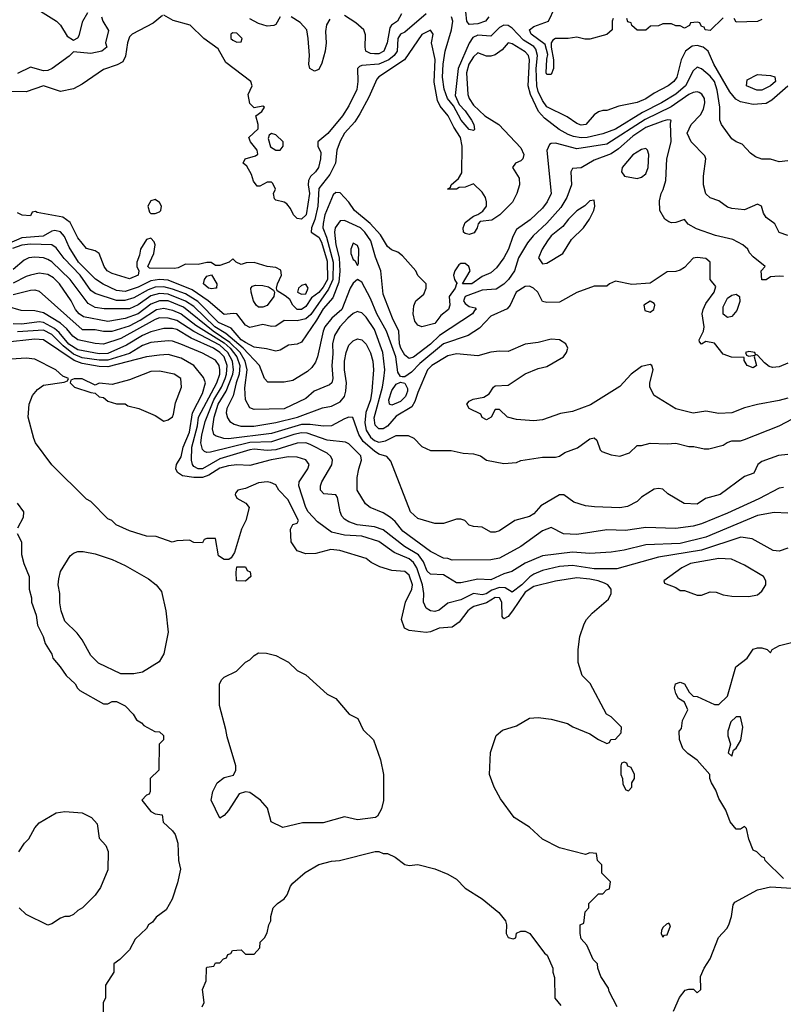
# Model space of a CAD drawing. Header units: inches. Extents: x 1793389 to 1900389, y 320802 to 470796.
# Tile 38 of 256: x 1831800 to 1835350, y 362521 to 367097. Entities that reach past the tile are written whole.
import ezdxf

# ---------------------------------------------------------------- set-up
doc = ezdxf.new("R2010")
doc.units = ezdxf.units.IN
doc.header["$MEASUREMENT"] = 0
doc.layers.add('B8336', color=7, linetype='Continuous')

msp = doc.modelspace()

# ---------------------------------------------------------------- linework, layer by layer
at = {"layer": 'B8336', "color": 2}
for points, elevation in [([(1831835.3, 367175.3), (1831970.9, 367090.9), (1831990, 367072), (1832020.7, 367020.7), (1832050, 367002), (1832070, 367012), (1832076.5, 367023.5), (1832093.2, 367090), (1832117.2, 367130)], 178), ([(1834558, 367102), (1834554, 367090), (1834554, 367050), (1834530, 367028), (1834450, 367006), (1834426.3, 367006.3), (1834390, 367015.3), (1834350, 367009.2), (1834290, 367009), (1834278.8, 367001.2), (1834271, 366990), (1834271, 366970), (1834281, 366910), (1834281, 366870), (1834270, 366842), (1834250, 366842), (1834247.3, 366850), (1834250, 366914), (1834255.3, 366935.3), (1834242, 366982), (1834178, 367030), (1834169.2, 367050), (1834190, 367066), (1834258, 367090), (1834287.3, 367152.7)], 178), ([(1832463.6, 367116.4), (1832419.8, 367080.2), (1832322, 367030), (1832310, 367018), (1832300.7, 366990), (1832292.2, 366927.8), (1832278.6, 366901.4), (1832253.4, 366886.6), (1832190, 366866), (1832090, 366797), (1832050, 366775.1), (1831990, 366764), (1831910, 366789), (1831830, 366761.2), (1831750, 366764)], 182), ([(1832180.7, 367110), (1832186.8, 367090), (1832213.4, 367046.6), (1832198, 366990), (1832204.7, 366970), (1832182, 366950), (1832130, 366939.3), (1832050, 366948), (1832030, 366928), (1831950.7, 366870), (1831930, 366861.6), (1831910, 366859.6), (1831850, 366876), (1831790, 366846.6)], 178), ([(1833690, 367124), (1833590, 367038.7), (1833570, 367029.5), (1833558, 367010), (1833554.9, 366950), (1833540.3, 366930), (1833515.3, 366910), (1833470, 366890.8), (1833390, 366883.7), (1833379.8, 366880.2), (1833370.8, 366870), (1833372.2, 366810), (1833367.1, 366772.9), (1833330, 366697.2), (1833300.5, 366650), (1833231.9, 366568.1), (1833186, 366530), (1833186, 366510), (1833199.9, 366479.9), (1833198.7, 366450), (1833188.2, 366410), (1833175.5, 366390), (1833151.9, 366368.1), (1833142, 366350), (1833140.4, 366330), (1833146.4, 366290), (1833131.7, 366190), (1833110, 366169.5), (1833090, 366172.7), (1833072.7, 366190), (1833058.9, 366218.9), (1833041.5, 366241.5), (1833030, 366249.3), (1832990, 366258), (1832984.7, 366264.7), (1832979, 366290), (1832988.7, 366310), (1832976.5, 366336.5), (1832970, 366342), (1832950, 366342), (1832916.8, 366323.2), (1832904.1, 366324.1), (1832887.2, 366347.2), (1832877, 366377), (1832856, 366416), (1832838, 366430), (1832848, 366450), (1832895.3, 366464.7), (1832907.3, 366472.7), (1832904, 366490), (1832872.7, 366530), (1832865.2, 366550), (1832908.7, 366590), (1832908.7, 366610), (1832898, 366650), (1832926, 366670), (1832938, 366690), (1832930, 366695.3), (1832890, 366688), (1832870, 366708), (1832862.7, 366750), (1832881.2, 366790), (1832874, 366810), (1832758, 366898), (1832722, 366962), (1832655.3, 367010), (1832592.1, 367072.1), (1832513.6, 367093.6), (1832470, 367118)], 182), ([(1833011.3, 367110), (1832990, 367074), (1832982, 367070), (1832950, 367067.6), (1832910, 367079.3), (1832870, 367101.2)], 178), ([(1833241.1, 367098.9), (1833226.6, 367073.4), (1833222, 367042), (1833224.9, 366990), (1833220.7, 366950), (1833204.7, 366895.3), (1833190, 366866), (1833170, 366858), (1833148.7, 366870), (1833144, 366890), (1833146.6, 366930), (1833141.2, 367010), (1833134, 367050), (1833103.2, 367083.2), (1833062, 367110)], 178), ([(1833575.5, 367124.5), (1833556.3, 367090), (1833528.1, 367071.9), (1833520.2, 367059.7), (1833508.2, 366990), (1833492, 366950), (1833470, 366938.7), (1833450, 366937.6), (1833430, 366939.6), (1833409.6, 366950), (1833405.6, 366970), (1833406.8, 367026.8), (1833399, 367050), (1833362.7, 367082.7), (1833310, 367116)], 178), ([(1835370, 366787.8), (1835296.4, 366723.6), (1835270, 366708), (1835210, 366703.5), (1835150, 366715.6), (1835128.5, 366728.4), (1835101.5, 366761.5), (1835026, 366890), (1834999.7, 366950), (1834977, 366970), (1834950, 366977.7), (1834926.2, 366973.8), (1834894.9, 366950), (1834874.9, 366910), (1834854.9, 366830), (1834840.7, 366810), (1834814.8, 366790), (1834750, 366756.2), (1834710, 366729.6), (1834670, 366712.3), (1834585.2, 366694.8), (1834530, 366675.3), (1834510, 366675.3), (1834490, 366669), (1834470, 366655.3), (1834431.3, 366610), (1834410, 366606.6), (1834390, 366614), (1834345.4, 366645.4), (1834250, 366692), (1834230, 366720.9), (1834210, 366763.7), (1834203.5, 366790), (1834200.6, 366870), (1834207.3, 366930), (1834199.7, 366959.7), (1834190, 366972.9), (1834142.2, 367002.2), (1834090, 367056.9), (1834070, 367069.7), (1834050, 367071.1), (1834030, 367060.5), (1833990, 367020.9), (1833930, 367025.7), (1833906.5, 367013.5), (1833890, 366987.3), (1833837.8, 366870), (1833824.9, 366744.9), (1833842.9, 366702.9), (1833870, 366674), (1833900.4, 366630), (1833910.6, 366609.4), (1833914, 366586), (1833910, 366582), (1833890, 366587.3), (1833851.6, 366630), (1833816.3, 366696.3), (1833788.3, 366730), (1833773.6, 366773.6), (1833765.3, 366830), (1833769.1, 366890.9), (1833778.2, 366950), (1833807.6, 367050), (1833813.1, 367090), (1833807.1, 367110)], 182), ([(1833981, 367110), (1833966, 367090), (1833930, 367078.4), (1833890, 367075.3), (1833879, 367090), (1833874, 367134)], 178), ([(1835070, 367106), (1835010, 367046), (1834986, 367050), (1834982, 367062), (1834970, 367066), (1834962, 367082), (1834950, 367086), (1834918, 367082), (1834914, 367070), (1834890, 367058), (1834870, 367068), (1834850, 367068.7), (1834830, 367078), (1834790, 367078), (1834770, 367068.7), (1834732.7, 367067.3), (1834710, 367048), (1834670, 367048), (1834646, 367070), (1834642, 367082), (1834627.3, 367087.3), (1834622, 367102)], 178), ([(1835250, 367098), (1835230, 367088), (1835130, 367086), (1835122, 367102)], 178), ([(1835370, 366441.2), (1835330, 366437.2), (1835290, 366448.7), (1835250, 366448.7), (1835220.2, 366460.2), (1835196.4, 366476.4), (1835159, 366519), (1835130, 366529), (1835110, 366544), (1835062, 366610), (1835054, 366630), (1835054, 366690), (1835042, 366770), (1835030, 366809.2), (1835010, 366835.1), (1834970, 366869.4), (1834950, 366876), (1834930, 366859.3), (1834894.6, 366790), (1834850, 366751), (1834783.8, 366710), (1834695, 366665), (1834570, 366587.6), (1834510, 366566.9), (1834438, 366550), (1834410, 366548.7), (1834374.6, 366554.6), (1834350, 366563.1), (1834307.3, 366587.3), (1834239.4, 366639.4), (1834211, 366670), (1834175.1, 366750), (1834164, 366790), (1834169.7, 366910), (1834165.6, 366930), (1834150, 366947.3), (1834110, 366973), (1834090, 366984.5), (1834070, 366989.3), (1834042.5, 366957.5), (1834010, 366933.6), (1833990, 366927.3), (1833970, 366927.3), (1833930, 366942.7), (1833910, 366923.7), (1833887.7, 366890), (1833876.5, 366850), (1833883.7, 366750), (1833888.7, 366730), (1833910, 366699.3), (1833962, 366650), (1834027.7, 366610), (1834130, 366501), (1834144, 366470), (1834138.8, 366450), (1834130, 366441.2), (1834104.7, 366430), (1834090.8, 366410), (1834121.1, 366361.1), (1834124, 366330), (1834110.7, 366289.3), (1834090.9, 366249.1), (1834032, 366190), (1833994.8, 366165.2), (1833941, 366159), (1833931.1, 366148.9), (1833926.8, 366130), (1833912.8, 366107.2), (1833890, 366098), (1833870, 366103.7), (1833863.7, 366110), (1833860.7, 366130), (1833870, 366154), (1833910, 366184.7), (1833930, 366191), (1833952.9, 366207.1), (1833969.3, 366230), (1833969.3, 366250), (1833965.2, 366270), (1833950, 366295.3), (1833910, 366334), (1833870, 366318), (1833843.6, 366316.4), (1833830, 366308.7), (1833788.7, 366310), (1833802, 366318), (1833806, 366330), (1833840.4, 366359.6), (1833854.6, 366385.4), (1833857, 366510), (1833849.5, 366550), (1833817.3, 366597.2), (1833791.1, 366650), (1833754.6, 366694.6), (1833742.2, 366722.2), (1833727.3, 366807.3), (1833731.9, 366911.9), (1833714, 366990), (1833722, 367030), (1833710, 367048), (1833670, 367028.7), (1833589.3, 366910.7), (1833470, 366831.8), (1833459.9, 366820.1), (1833422.5, 366737.5), (1833380.6, 366659.4), (1833358.2, 366621.8), (1833310, 366569.3), (1833290, 366532.7), (1833274.9, 366490), (1833268, 366430), (1833242.2, 366377.8), (1833190, 366312.3), (1833185.4, 366230), (1833171.7, 366168.3), (1833156.5, 366130), (1833155.5, 366110), (1833190, 366086.3), (1833203.4, 366063.3), (1833230, 365974.8), (1833231.4, 365890), (1833210, 365854), (1833190, 365829.7), (1833156, 365804), (1833130, 365763.6), (1833110, 365749.7), (1833089.4, 365750), (1833069.5, 365770), (1833056.2, 365796.2), (1833034.5, 365814.5), (1832996.4, 365836.4), (1832994, 365850), (1832998, 365870), (1833017.6, 365910), (1833013.4, 365933.4), (1832990, 365945.1), (1832950, 365949.3), (1832890, 365968.2), (1832852.2, 365967.8), (1832830, 365959), (1832806, 365970), (1832790, 365986), (1832774, 365970), (1832730, 365955.3), (1832710, 365955.3), (1832690, 365968.7), (1832670, 365969), (1832630, 365959), (1832570, 365961.2), (1832536.8, 365943.2), (1832519.8, 365940.2), (1832402.7, 365942.7), (1832395.3, 365950), (1832422.7, 366010), (1832429.2, 366050), (1832425.2, 366065.2), (1832410, 366082), (1832390, 366075.3), (1832360.7, 366030), (1832357.3, 366002.7), (1832344.7, 365970), (1832344.7, 365950), (1832354, 365930), (1832351, 365910), (1832310, 365893.2), (1832230, 365918), (1832206, 365930), (1832192.7, 365950), (1832169, 366010), (1832150, 366022.7), (1832110, 366033.2), (1832070, 366082.7), (1832034.1, 366154.2), (1831999.7, 366179.7), (1831881.2, 366201.2), (1831874, 366206), (1831858, 366202), (1831850, 366186), (1831812, 366188), (1831790, 366199)], 186), ([(1835370, 366094), (1835330, 366108), (1835310, 366148), (1835270, 366178), (1835258, 366198), (1835248, 366230), (1835230, 366239), (1835170, 366212.7), (1835110, 366219.3), (1835090, 366225.2), (1835050, 366255.3), (1835010, 366268.7), (1834990, 366288), (1834979, 366330), (1834979, 366370), (1834989, 366450), (1834984.7, 366464.7), (1834921.2, 366530), (1834902.7, 366570), (1834922, 366610), (1834964.9, 366655.1), (1834978.8, 366681.2), (1834984.7, 366710), (1834983.6, 366730), (1834971.2, 366751.2), (1834958.6, 366758.6), (1834950, 366761.6), (1834930, 366758.3), (1834910, 366749.7), (1834828.1, 366691.9), (1834707.2, 366632.8), (1834530, 366518.5), (1834390, 366496.3), (1834290, 366522.7), (1834270, 366522), (1834262.8, 366517.2), (1834250.9, 366489.1), (1834270.4, 366290), (1834252.7, 366250), (1834230, 366220.7), (1834172.4, 366167.6), (1834110, 366122.7), (1834092.7, 366090), (1834072, 366030), (1834050.4, 365990), (1834016.7, 365943.3), (1833990, 365920.9), (1833950, 365903.6), (1833901, 365870), (1833858, 365870), (1833893.3, 365930), (1833887.3, 365950), (1833870, 365964.2), (1833850, 365964.2), (1833842, 365958), (1833822.4, 365930), (1833816.3, 365910), (1833821, 365890), (1833834, 365870), (1833830.7, 365869.3), (1833824, 365850), (1833797, 365810), (1833798.7, 365770), (1833793.4, 365750), (1833757.5, 365722.5), (1833730, 365684.5), (1833670, 365669.4), (1833650, 365677.2), (1833636.6, 365696.6), (1833629.5, 365730), (1833632.3, 365767.7), (1833642, 365790), (1833679.3, 365820.7), (1833689, 365850), (1833688.7, 365870), (1833650, 365908), (1833642, 365930), (1833580.1, 366000.1), (1833557.2, 366017.2), (1833528.1, 366028.1), (1833510, 366042.7), (1833477.8, 366097.8), (1833429.8, 366149.8), (1833357, 366210), (1833330, 366249.2), (1833290, 366292.7), (1833270, 366293.2), (1833257.3, 366282.7), (1833218.9, 366190), (1833210.3, 366150), (1833209, 366130), (1833226.4, 366086.4), (1833257, 365970), (1833256.2, 365890), (1833235.3, 365844.7), (1833153.2, 365726.8), (1833130, 365707.2), (1833090, 365697.7), (1833030, 365699.5), (1832990, 365672), (1832970, 365671.6), (1832930, 365680.5), (1832870, 365666), (1832850, 365677), (1832810, 365729.5), (1832791.9, 365731.9), (1832750, 365726.9), (1832676.3, 365790), (1832601, 365841), (1832490, 365886), (1832450, 365889.8), (1832410, 365882.9), (1832350, 365853.6), (1832290, 365834.5), (1832250, 365838.9), (1832187.5, 365867.5), (1832151.9, 365891.9), (1832073.7, 365970), (1832030, 366039.5), (1832007.8, 366090), (1831990, 366111.5), (1831963.4, 366116.6), (1831950, 366114), (1831909.2, 366090.8), (1831810, 366083.5), (1831750, 366056.8)], 190), ([(1835350, 365904), (1835330, 365905.2), (1835290, 365902), (1835270, 365888.7), (1835250, 365888), (1835246, 365930), (1835266, 365950), (1835210, 365995.3), (1835192.9, 366012.9), (1835184, 366030), (1835162, 366050), (1835114.8, 366074.8), (1835033.8, 366093.8), (1834945.4, 366125.4), (1834907.2, 366147.2), (1834890, 366168.7), (1834850, 366155.1), (1834830, 366152.3), (1834817, 366157), (1834799, 366170), (1834775.3, 366210), (1834774.6, 366254.6), (1834781.2, 366290), (1834791.6, 366308.4), (1834802.9, 366350), (1834807.8, 366450), (1834827.6, 366530), (1834825.6, 366614.4), (1834828.9, 366628.9), (1834826, 366630), (1834811.6, 366631.6), (1834790, 366626), (1834710, 366595.3), (1834650, 366556), (1834583.7, 366496.3), (1834550, 366474), (1834470, 366443.7), (1834410, 366409), (1834370, 366406), (1834362, 366390), (1834364.9, 366330), (1834343.7, 366270), (1834315.1, 366224.9), (1834250, 366151.8), (1834186.7, 366093.3), (1834160.5, 366059.5), (1834118.7, 365990), (1834099.5, 365930), (1834072.2, 365890), (1834050, 365867.3), (1834015.3, 365844.7), (1833950, 365840.5), (1833870.8, 365810), (1833862.8, 365790), (1833870, 365778), (1833890, 365764.7), (1833918, 365758), (1833922, 365750), (1833914, 365746), (1833904.7, 365730), (1833750.9, 365629.1), (1833710, 365589.7), (1833630, 365528.3), (1833610, 365522.4), (1833590, 365538.4), (1833571, 365570), (1833565.6, 365590), (1833562, 365650), (1833533.3, 365710), (1833490, 365822), (1833479.3, 365930), (1833453.7, 365993.7), (1833432.6, 366070), (1833404, 366110), (1833383.6, 366130), (1833310, 366164.2), (1833290, 366162.9), (1833265.7, 366130), (1833263.1, 366110), (1833269.2, 366050), (1833285.2, 365990), (1833288.3, 365928.3), (1833282.8, 365877.2), (1833255.6, 365804.4), (1833210, 365753.3), (1833179.8, 365700.2), (1833110, 365599), (1833090, 365589), (1833050, 365585.2), (1833010, 365562), (1832990, 365557.2), (1832947.8, 365567.8), (1832890, 365575.1), (1832850, 365596.1), (1832829.8, 365610), (1832782.8, 365662.8), (1832723.5, 365690), (1832627.8, 365787.8), (1832570, 365822.3), (1832510, 365845.2), (1832470, 365855.4), (1832430, 365854.6), (1832397.8, 365842.2), (1832330, 365804.2), (1832288.3, 365791.7), (1832250, 365792.8), (1832150, 365824.4), (1832130, 365838.7), (1832081.7, 365910), (1832007.2, 365987.2), (1831970, 366036.2), (1831950, 366051.2), (1831850, 366054.4), (1831810, 366049.8), (1831766, 366033.9)], 194), ([(1835370, 365501.2), (1835330, 365484), (1835300.2, 365480.2), (1835284.7, 365484.7), (1835262, 365502), (1835230, 365538), (1835220.4, 365540.4), (1835218, 365550), (1835190, 365555.3), (1835174, 365550), (1835178, 365538), (1835190, 365534), (1835218, 365538), (1835214, 365530), (1835224.7, 365490), (1835210, 365479), (1835182, 365490), (1835167.3, 365512.7), (1835167.3, 365527.3), (1835109.1, 365529.1), (1835070, 365542), (1835030, 365594), (1834990, 365602), (1834970, 365588.7), (1834960.4, 365600.4), (1834958, 365610), (1834978, 365650), (1834982, 365670), (1834973.2, 365730), (1834977.2, 365750), (1834990, 365778), (1835028.7, 365830), (1835036.4, 365856.4), (1835009.4, 365889.4), (1835009.3, 365970), (1834990, 365986.6), (1834950, 365992.3), (1834930, 365989.2), (1834890, 365945.2), (1834870, 365932.7), (1834850, 365926.6), (1834810, 365926), (1834730, 365872.8), (1834646, 365866), (1834570, 365881.2), (1834542, 365870), (1834530, 365858), (1834470, 365858), (1834390, 365828.7), (1834310, 365784), (1834250, 365782), (1834230, 365788), (1834208, 365830), (1834188, 365850), (1834170, 365859), (1834150, 365857.2), (1834107.7, 365830), (1834080.7, 365770), (1834066.4, 365753.6), (1833990, 365719.5), (1833936.7, 365663.3), (1833884, 365630), (1833770, 365591.1), (1833660, 365500), (1833621.6, 365458.4), (1833590, 365437.2), (1833578, 365438), (1833570, 365439), (1833558.4, 365458.4), (1833548.4, 365530), (1833504.4, 365650), (1833459.7, 365730), (1833430, 365801.2), (1833390, 365878), (1833370, 365889), (1833350, 365873.2), (1833336.3, 365850), (1833297, 365750), (1833250.2, 365709.8), (1833218.7, 365670), (1833210.2, 365649.8), (1833184.9, 365530), (1833174.9, 365505.1), (1833158.7, 365481.3), (1833137.6, 365462.4), (1833070, 365420.9), (1833030, 365412.3), (1832953.2, 365413.2), (1832937.2, 365430), (1832914.5, 365490), (1832838.9, 365570), (1832758.3, 365638.3), (1832706.5, 365670), (1832610, 365764.8), (1832570, 365789), (1832490, 365821), (1832450, 365824.6), (1832410, 365813.5), (1832350, 365772), (1832310, 365754), (1832192.8, 365752.8), (1832150, 365759.6), (1832117.5, 365777.5), (1832035.1, 365890), (1831950, 365971.5), (1831930, 365983), (1831910, 365989.7), (1831870, 365993.3), (1831842, 365990), (1831821.1, 365978.9), (1831770, 365936)], 198), ([(1835370, 365338), (1835330, 365326.6), (1835230, 365309.2), (1835170, 365292.7), (1835110, 365269.5), (1835050, 365266.6), (1834990, 365277.2), (1834930, 365269.2), (1834850, 365289), (1834748.7, 365350), (1834729.1, 365389.1), (1834729, 365410), (1834744, 365470), (1834738, 365490), (1834730, 365494), (1834690, 365486), (1834642.8, 365450), (1834590, 365392.7), (1834453, 365307), (1834370, 365276), (1834313.7, 365266.3), (1834230, 365237.2), (1834190, 365233.2), (1834110, 365239), (1834068, 365250), (1834030, 365286), (1834010, 365286), (1833992, 365250), (1833970, 365238), (1833950, 365248.7), (1833943.1, 365263.1), (1833888.7, 365290), (1833879, 365310), (1833890, 365324.7), (1833907.2, 365332.8), (1833957.2, 365342.8), (1833982, 365358), (1834002, 365390), (1834010, 365394.8), (1834070, 365398), (1834149.3, 365450.7), (1834210, 365476), (1834250, 365486), (1834328, 365530), (1834342, 365550), (1834348.7, 365570), (1834339, 365590), (1834310, 365609), (1834270, 365612.7), (1834210, 365597.2), (1834150, 365589), (1834070, 365555.1), (1834030, 365557), (1833990, 365552), (1833930, 365535.1), (1833830, 365544.2), (1833790, 365535.6), (1833716.3, 365490), (1833696.4, 365470), (1833650, 365365.2), (1833637.3, 365322.7), (1833622.3, 365297.7), (1833550, 365254.7), (1833510, 365207.8), (1833490, 365195.6), (1833470, 365196.2), (1833452.8, 365212.8), (1833447.3, 365247.2), (1833486.4, 365390), (1833493.3, 365430), (1833496.8, 365470), (1833488.4, 365550), (1833450, 365657), (1833410, 365715.1), (1833390, 365734.5), (1833378.3, 365738.3), (1833370, 365740.7), (1833350, 365731.6), (1833324.9, 365710), (1833288.4, 365670), (1833263.7, 365630), (1833254.6, 365590), (1833255.8, 365544.2), (1833250.3, 365490), (1833255.8, 365430), (1833250.3, 365409.7), (1833240.4, 365399.6), (1833168.7, 365371.3), (1833130, 365336.2), (1833030, 365288.3), (1832890, 365285.1), (1832870, 365293.2), (1832849.6, 365330), (1832846.3, 365386.3), (1832857.2, 365470), (1832847.4, 365510), (1832824.7, 365550), (1832777.5, 365597.5), (1832699.4, 365650), (1832560.7, 365760.7), (1832490, 365789.8), (1832450, 365790.7), (1832410, 365774.6), (1832350, 365730.8), (1832290, 365707.7), (1832210, 365695.1), (1832096.4, 365716.4), (1832076.9, 365730), (1832059.7, 365750), (1832038.7, 365790), (1831984.2, 365870), (1831956.9, 365896.9), (1831930, 365913.3), (1831890, 365918.7), (1831850, 365909.7), (1831830, 365904), (1831770, 365872.4)], 202), ([(1831770, 365820.4), (1831850, 365840.7), (1831870, 365842), (1831890, 365836), (1832090, 365656.9), (1832150, 365656.9), (1832190, 365649.7), (1832230.2, 365649.8), (1832310, 365674.6), (1832359.4, 365700.6), (1832436.3, 365750), (1832470, 365755.8), (1832510, 365746.8), (1832550, 365729.8), (1832618, 365678), (1832750, 365595), (1832778.4, 365570), (1832809.2, 365530), (1832822.7, 365490), (1832820.6, 365450), (1832805.8, 365410), (1832791.6, 365348.4), (1832762.9, 365290), (1832759.5, 365270), (1832766, 365246), (1832777.2, 365230), (1832797.2, 365217.2), (1832828.2, 365208.2), (1832888.4, 365208.4), (1832990, 365224.4), (1833090.8, 365250), (1833207.1, 365292.9), (1833250, 365300.5), (1833290, 365320.5), (1833310, 365346), (1833316.5, 365370), (1833319.5, 365410), (1833310.3, 365470), (1833310.4, 365509.6), (1833317.1, 365550), (1833330, 365584), (1833350, 365604), (1833370, 365614), (1833390, 365609), (1833410, 365589), (1833430, 365549), (1833442, 365510), (1833445.1, 365470), (1833437.3, 365370), (1833430.8, 365330), (1833409, 365271), (1833403.7, 365223.7), (1833410.9, 365190), (1833430, 365156.9), (1833450, 365141.7), (1833470, 365133.7), (1833500.2, 365139.8), (1833550, 365164.5), (1833605.2, 365165.2), (1833632.5, 365152.5), (1833670, 365114), (1833710, 365095.3), (1833805.4, 365094.6), (1833862, 365082), (1833910, 365079.3), (1833942, 365070), (1833970, 365049.3), (1834050, 365034), (1834110, 365039), (1834130, 365048.7), (1834230, 365064), (1834290, 365064), (1834310, 365069), (1834334.8, 365085.2), (1834392.8, 365107.2), (1834450, 365148.7), (1834470, 365154), (1834483.1, 365143.1), (1834498, 365098), (1834506, 365090), (1834550, 365075.3), (1834589, 365069), (1834635.3, 365084.7), (1834670, 365118), (1834690, 365118), (1834731.1, 365128.9), (1834810, 365125.2), (1834850, 365129), (1834910, 365113.2), (1834933.2, 365113.2), (1834982, 365102), (1835003.1, 365103.1), (1835070, 365119), (1835088.1, 365131.9), (1835110, 365139.3), (1835150, 365139.3), (1835170, 365146), (1835330, 365209.4), (1835510, 365303.6)], 206), ([(1835370, 365076), (1835327.9, 365072.1), (1835250, 365044), (1835231.3, 365030), (1835212, 364990), (1835170, 364974), (1835056, 364890), (1834988.3, 364871.7), (1834950, 364846), (1834889.4, 364849.4), (1834812.9, 364892.9), (1834790, 364915.3), (1834770, 364918), (1834750, 364915.3), (1834690, 364878), (1834670, 364858), (1834624.7, 364835.3), (1834590, 364829.2), (1834472.5, 364832.5), (1834430, 364838), (1834375.5, 364855.5), (1834330, 364888.7), (1834310, 364889), (1834222.9, 364837.1), (1834190, 364801.2), (1834170, 364789), (1834102, 364770), (1834030, 364722), (1834010, 364715.3), (1833990, 364715.3), (1833950, 364738), (1833910, 364742), (1833890, 364748.7), (1833868.9, 364768.9), (1833850, 364775.3), (1833830, 364775.3), (1833770, 364755.3), (1833730, 364755.3), (1833650, 364779), (1833617.2, 364810), (1833524.8, 365044.8), (1833506.8, 365066.8), (1833470, 365078.7), (1833450, 365091.1), (1833396.9, 365136.9), (1833377.2, 365170), (1833349, 365249), (1833330, 365249.3), (1833310, 365242), (1833250, 365209.6), (1833212.3, 365207.7), (1833150, 365215.6), (1833110, 365215.3), (1832970, 365174), (1832770, 365148.7), (1832748.7, 365150), (1832710, 365162.9), (1832702.9, 365170), (1832696.3, 365196.3), (1832703.7, 365250), (1832722.6, 365310), (1832760.3, 365370), (1832791.3, 365450), (1832794.3, 365470), (1832789.1, 365510), (1832766.8, 365550), (1832730, 365583.9), (1832610, 365648), (1832530, 365699.8), (1832490.2, 365709.8), (1832450, 365710.9), (1832430, 365703.9), (1832270, 365615.6), (1832190, 365589.7), (1832150, 365592.6), (1832070, 365609.7), (1832046.4, 365626.4), (1832019.6, 365659.6), (1831990, 365687.1), (1831910, 365735.1), (1831870, 365743.5), (1831806, 365746), (1831743.5, 365763.5)], 210), ([(1835350, 364923.7), (1835330, 364919.3), (1835236, 364870), (1835090, 364803.6), (1834970, 364753.6), (1834930, 364742.9), (1834848.1, 364731.9), (1834710, 364737.6), (1834616.7, 364723.3), (1834530, 364726.6), (1834390, 364704.5), (1834327.2, 364707.2), (1834270, 364737.2), (1834230, 364722), (1834130, 364649.6), (1834030, 364594), (1833990, 364587), (1833810, 364586), (1833790, 364593.2), (1833770, 364594), (1833710, 364625.6), (1833580.7, 364720.7), (1833545.2, 364765.2), (1833524.1, 364784.1), (1833490, 364805.6), (1833429.6, 364829.6), (1833407.3, 364847.3), (1833369.3, 364910), (1833369.3, 364970), (1833376, 365010), (1833389.4, 365050), (1833386, 365070), (1833330, 365125.2), (1833314.2, 365134.2), (1833230, 365142.6), (1833136.2, 365176.2), (1833110, 365177.8), (1833074, 365170), (1832970, 365134.6), (1832870, 365132.8), (1832687.6, 365087.6), (1832670, 365085.1), (1832659, 365090), (1832650, 365099), (1832642.6, 365130), (1832646.4, 365166.4), (1832662.2, 365230), (1832701.7, 365330), (1832737.3, 365390), (1832754.9, 365430), (1832761.7, 365450), (1832764, 365490), (1832750.6, 365530), (1832730, 365550.7), (1832700.5, 365570), (1832597.7, 365617.7), (1832530, 365657.2), (1832510, 365662.6), (1832470, 365662.6), (1832410, 365647.2), (1832370, 365628.7), (1832296.2, 365583.8), (1832210, 365545.3), (1832170, 365544.6), (1832070, 365562.9), (1832028.7, 365588.7), (1831983.4, 365643.4), (1831962.2, 365662.2), (1831910, 365689.8), (1831890, 365692.9), (1831810, 365681.8), (1831770, 365683.1)], 214), ([(1835370, 364804.5), (1835306.8, 364806.8), (1835230, 364793), (1834990, 364692.8), (1834870, 364663.1), (1834710, 364656.9), (1834610, 364632), (1834550, 364622.9), (1834450, 364616.2), (1834370, 364622.4), (1834230, 364605.6), (1834150, 364572), (1834087, 364533), (1834050, 364522), (1833990, 364494.7), (1833930, 364496.9), (1833850, 364479.5), (1833830, 364480.7), (1833770, 364516.8), (1833710, 364520.5), (1833694.6, 364534.6), (1833677.1, 364577.1), (1833654.3, 364610), (1833588.3, 364648.3), (1833490, 364725.6), (1833450, 364739.6), (1833368.7, 364750), (1833330, 364762.9), (1833310, 364776), (1833298, 364790), (1833289.6, 364809.6), (1833276.6, 364876.6), (1833270, 364888.7), (1833214, 364894), (1833199, 364910), (1833199, 364930), (1833205.2, 364950), (1833251.5, 365028.5), (1833253.6, 365050), (1833246.7, 365066.7), (1833230, 365082.4), (1833150, 365123.5), (1833130, 365131.1), (1833090, 365129.7), (1832990, 365097.8), (1832950, 365094.4), (1832890, 365100.9), (1832870, 365097.6), (1832730, 365056.8), (1832650, 365009.8), (1832630, 365009.8), (1832610, 365020.5), (1832602.7, 365030), (1832599.3, 365050), (1832600.7, 365110), (1832626.4, 365210), (1832630.7, 365250), (1832717, 365410), (1832729.7, 365449.7), (1832730.7, 365470), (1832726.6, 365490), (1832710, 365515.1), (1832650, 365546.6), (1832548.7, 365588.7), (1832510, 365602.6), (1832490, 365604), (1832410, 365596.4), (1832370, 365582.2), (1832310, 365546), (1832210, 365514), (1832170, 365514), (1832090, 365525.5), (1832050, 365543), (1832001.2, 365581.2), (1831950, 365634.6), (1831910, 365654.2), (1831790, 365645.7)], 218), ([(1835370, 364640.9), (1835330, 364627), (1835302, 364630), (1835204.7, 364684.7), (1835151.7, 364691.7), (1834970, 364631.1), (1834770, 364599.7), (1834575.6, 364544.4), (1834470, 364544.4), (1834370, 364560.4), (1834310, 364555.4), (1834230, 364537.4), (1834190, 364520.4), (1834171.9, 364508.1), (1834134.6, 364470), (1834090, 364437.2), (1834056.9, 364456.9), (1834030, 364458), (1833994.7, 364445.3), (1833968.2, 364428.2), (1833950, 364424.4), (1833910, 364431.1), (1833850, 364400.5), (1833790, 364386), (1833750, 364352.7), (1833730, 364347), (1833710, 364349.5), (1833690, 364362.7), (1833677, 364390), (1833678.4, 364430), (1833672.3, 364470), (1833645.8, 364550), (1833630, 364575.1), (1833610, 364590.8), (1833540.9, 364620.9), (1833470, 364672.6), (1833390, 364696.4), (1833310, 364701.3), (1833250, 364716.2), (1833184.2, 364764.2), (1833141.6, 364810), (1833129.7, 364830), (1833097.6, 364930), (1833098.4, 364950), (1833139.3, 365010), (1833145.2, 365030), (1833130, 365052.3), (1833090, 365064.5), (1833050, 365065.1), (1832969.1, 365050.9), (1832870, 365025.6), (1832810, 365027.6), (1832770, 365023.5), (1832730, 365012.4), (1832679.8, 364980.2), (1832650, 364969.7), (1832609.5, 364969.5), (1832556.5, 364976.5), (1832532.7, 364992.7), (1832525.2, 365010), (1832529.2, 365030), (1832550, 365066), (1832560.5, 365110), (1832590, 365180.5), (1832603.8, 365270), (1832650, 365359.1), (1832662.9, 365410), (1832654.9, 365434.9), (1832609.7, 365489.7), (1832550, 365524.7), (1832490, 365541.6), (1832450, 365538.7), (1832389.6, 365529.6), (1832210, 365484.1), (1832170, 365485.3), (1832090, 365498.7), (1832052.5, 365512.5), (1831910, 365609.7), (1831870, 365613.1), (1831730, 365596.9)], 222), ([(1834578, 362510), (1834540.4, 362580.4), (1834536.4, 362596.4), (1834502, 362650), (1834488, 362690), (1834486, 362710), (1834466, 362730), (1834436.4, 362796.4), (1834410, 362826), (1834406, 362850), (1834406, 362890), (1834422, 362898), (1834428.4, 362951.6), (1834446, 362970), (1834446, 362990), (1834490, 363034), (1834510, 363034), (1834527.3, 363052.7), (1834542, 363058), (1834546, 363090), (1834506, 363130), (1834506, 363170), (1834486, 363190), (1834482, 363222), (1834450, 363226), (1834430, 363218), (1834310, 363249), (1834230, 363289.2), (1834170, 363344), (1834098, 363390), (1834035.5, 363475.5), (1834005.2, 363530), (1833984, 363590), (1833988.9, 363691.1), (1834015.3, 363770), (1834044.1, 363795.9), (1834110, 363814.8), (1834170, 363850.7), (1834210, 363854), (1834270, 363846), (1834346.4, 363826.4), (1834371.1, 363811.1), (1834450, 363778), (1834490, 363752), (1834530, 363734), (1834542, 363738), (1834548.4, 363751.6), (1834570, 363754), (1834596.4, 363783.6), (1834598, 363810), (1834550, 363858), (1834528, 363870), (1834452.5, 364012.5), (1834415.3, 364050), (1834395.3, 364110), (1834395.3, 364170), (1834404, 364230), (1834424, 364290), (1834435.3, 364310), (1834461.5, 364338.5), (1834536.6, 364403.4), (1834549.2, 364430), (1834549.2, 364450), (1834534, 364470), (1834518.3, 364478.3), (1834488.7, 364490), (1834450, 364496.9), (1834390, 364503), (1834290, 364487.8), (1834190, 364463), (1834150, 364437.2), (1834090.8, 364349.2), (1834070, 364324), (1834050, 364313.2), (1834043, 364323), (1834041.4, 364390), (1834030, 364411), (1834010, 364411.8), (1833970, 364387), (1833910.3, 364369.7), (1833898.2, 364361.8), (1833883.8, 364350), (1833843.1, 364296.9), (1833810, 364274.5), (1833750, 364269.3), (1833710, 364252.7), (1833690, 364249.3), (1833610, 364259), (1833588.7, 364270), (1833575.3, 364310), (1833594, 364390), (1833623, 364450), (1833626, 364470), (1833610, 364516), (1833590, 364532), (1833530, 364537), (1833474, 364554), (1833434.2, 364574.2), (1833410, 364592.7), (1833288, 364630), (1833245.5, 364634.5), (1833176.4, 364616.4), (1833130, 364614), (1833090, 364628.7), (1833062, 364670), (1833059, 364730), (1833069.3, 364750.7), (1833090, 364758), (1833096, 364770), (1833046.5, 364866.5), (1833005.2, 364910), (1832990, 364935.3), (1832965.6, 364945.6), (1832950, 364949.2), (1832910, 364944), (1832850, 364919), (1832814, 364910), (1832803.6, 364896.4), (1832802, 364890), (1832810, 364874), (1832850.9, 364850.9), (1832866, 364830), (1832850.4, 364769.6), (1832831, 364730), (1832798.8, 364621.2), (1832783.6, 364596.4), (1832771.6, 364588.4), (1832750, 364588), (1832724.7, 364604.7), (1832710, 364686), (1832670, 364686), (1832658, 364682), (1832650, 364666), (1832610, 364668), (1832590, 364678), (1832530, 364675.3), (1832509.1, 364669.1), (1832434.6, 364694.6), (1832390, 364697.2), (1832364.1, 364704.1), (1832310, 364721.2), (1832248, 364750), (1832228.9, 364768.9), (1832210, 364778), (1832130, 364858), (1832110, 364868.7), (1831950, 365028.7), (1831874, 365130), (1831865.2, 365150), (1831839, 365250), (1831844, 365310), (1831859, 365350), (1831882, 365378), (1831910, 365398), (1832007.3, 365412.7), (1832022, 365418), (1832026, 365430), (1832000.2, 365440.2), (1831968, 365470), (1831870, 365519.3), (1831830, 365523.7), (1831690, 365514.5)], 226), ([(1831788.7, 364850), (1831818, 364810), (1831816.4, 364783.6), (1831790, 364734)], 230), ([(1831788.7, 364710), (1831808, 364670), (1831808.9, 364611.1), (1831819, 364570), (1831844, 364510), (1831844, 364450), (1831854, 364410), (1831854, 364390), (1831876, 364330), (1831883.2, 364283.2), (1831909, 364230), (1831918.6, 364198.6), (1831949.1, 364149.1), (1831954, 364130), (1831988.7, 364090), (1832015.3, 364050), (1832058, 364010), (1832068, 363990), (1832080.2, 363980.2), (1832190, 363918), (1832210, 363918), (1832230, 363928), (1832250, 363928), (1832290, 363908), (1832328, 363870), (1832343.1, 363843.1), (1832366, 363830), (1832376.4, 363816.4), (1832428.4, 363788.4), (1832450, 363788), (1832468, 363770), (1832468, 363750), (1832448, 363730), (1832446, 363610), (1832406, 363570), (1832406, 363510), (1832402, 363498), (1832390, 363494), (1832368, 363470), (1832410, 363418), (1832430, 363406), (1832462, 363402), (1832467.3, 363367.3), (1832510, 363328), (1832522, 363310), (1832535.3, 363270), (1832538, 363190), (1832548, 363150), (1832533.6, 363086.4), (1832508.7, 363010), (1832480.2, 362959.8), (1832433.6, 362926.4), (1832416.5, 362903.5), (1832398, 362890), (1832390, 362874), (1832336.4, 362823.6), (1832310, 362774), (1832266, 362730), (1832238, 362710), (1832238, 362670), (1832198, 362610), (1832198, 362550), (1832188, 362530), (1832188, 362470)], 230), ([(1835350, 363106), (1835266, 363190), (1835262, 363202), (1835250, 363206), (1835226, 363230), (1835210, 363238), (1835190, 363288), (1835178, 363338), (1835170, 363348), (1835150, 363335.3), (1835130, 363335.3), (1835102, 363370), (1835083.1, 363423.1), (1835050, 363478), (1835036.5, 363516.5), (1835015.3, 363550), (1835008, 363570), (1835008, 363590), (1834950, 363655.3), (1834906.3, 363686.3), (1834882, 363710), (1834867.3, 363752.7), (1834866, 363790), (1834876.4, 363803.6), (1834880.4, 363839.6), (1834906, 363890), (1834890, 363926), (1834863.1, 363943.1), (1834850, 363966), (1834844, 363990), (1834848, 364010), (1834870, 364018), (1834890, 364011.3), (1834911.6, 363971.6), (1834930, 363954), (1834950, 363952), (1835030, 363914), (1835050, 363914), (1835090, 363954), (1835129, 364090), (1835182, 364130), (1835210, 364171.3), (1835230, 364178), (1835250, 364178), (1835274, 364170), (1835290, 364154), (1835298, 364170), (1835331.5, 364188.5), (1835406.8, 364206.8)], 222), ([(1831795.3, 363230), (1831822, 363270), (1831842, 363290), (1831870, 363342), (1831890, 363364.7), (1831970, 363411.3), (1832010, 363418), (1832090, 363411.3), (1832134, 363390), (1832159.6, 363359.6), (1832170, 363294), (1832199.8, 363259.8), (1832211.1, 363231.1), (1832210, 363146), (1832175.3, 363064.7), (1832150.7, 363029.3), (1832092, 362970), (1832070, 362958), (1832050, 362938), (1832030, 362928.7), (1832010, 362928.7), (1831990, 362922), (1831950, 362895.3), (1831930, 362889), (1831830, 362938), (1831798, 362970)], 230), ([(1832648.7, 362510), (1832658, 362530), (1832649, 362590), (1832666, 362630), (1832668, 362690), (1832670, 362694), (1832702, 362698), (1832710, 362714), (1832730, 362714), (1832747.3, 362732.7), (1832762, 362738), (1832767.3, 362752.7), (1832782, 362758), (1832788.4, 362771.6), (1832830, 362774), (1832850, 362754), (1832890, 362754), (1832916.4, 362783.6), (1832918, 362810), (1832938, 362830), (1832950, 362854), (1832958, 362890), (1832968, 362910), (1832968, 362930), (1832978, 362970), (1832998, 362990), (1833030, 363011.3), (1833044, 363030), (1833059, 363070), (1833070, 363084.7), (1833126.8, 363133.2), (1833190, 363170.8), (1833250, 363186.8), (1833286, 363190), (1833451.6, 363231.6), (1833470, 363232), (1833490, 363222), (1833510, 363222), (1833545.4, 363205.4), (1833590, 363171), (1833610, 363166.8), (1833650.7, 363170.7), (1833730, 363150.8), (1833790, 363126.8), (1833830, 363102.8), (1833870, 363061), (1833950, 363011), (1834027.5, 362947.5), (1834058, 362910), (1834062.8, 362890), (1834061, 362850), (1834070, 362832), (1834094.6, 362825.4), (1834106, 362830), (1834108.7, 362851.3), (1834130, 362862), (1834150, 362862), (1834171.1, 362851.1), (1834239.6, 362759.6), (1834252, 362750), (1834278, 362690), (1834278, 362670), (1834285.4, 362645.4), (1834287.3, 362550), (1834315.3, 362515.3)], 226), ([(1834839, 362490), (1834867.2, 362552.8), (1834893.6, 362586.4), (1834910, 362592), (1834932, 362592), (1834950, 362574), (1834966, 362590), (1834964, 362650), (1834982, 362690), (1835010, 362732), (1835047.7, 362832.3), (1835086.8, 362873.2), (1835096, 362890), (1835109.2, 362930), (1835116, 362984), (1835124.5, 362995.5), (1835230, 363053.4), (1835290, 363066.8), (1835390, 363061)], 222)]:
    msp.add_lwpolyline(points, dxfattribs=dict(at, elevation=elevation))
for points, elevation in [([(1832790, 367035.3), (1832782, 367030), (1832782, 367010), (1832790, 367002), (1832810, 366992), (1832830, 366994), (1832834, 367010), (1832810, 367034)], 182), ([(1835250, 366769.6), (1835226, 366770), (1835178, 366790), (1835182, 366818), (1835230, 366842), (1835290, 366838), (1835310.7, 366830.7), (1835313.4, 366810), (1835290, 366789.6)], 178), ([(1832970, 366568.7), (1832959.6, 366560.4), (1832955.3, 366544.7), (1832966, 366506), (1832990, 366490.8), (1833010, 366491), (1833025.2, 366510), (1833024, 366530), (1832990, 366561.2)], 182), ([(1834710, 366498), (1834690, 366494), (1834650, 366469.3), (1834601, 366410), (1834598, 366390), (1834612, 366370), (1834670, 366359.1), (1834690, 366364.9), (1834710, 366381), (1834722, 366410), (1834724, 366470), (1834718, 366490)], 198), ([(1832430, 366262), (1832410, 366255.3), (1832394.8, 366230), (1832403, 366203), (1832410, 366196), (1832430, 366196), (1832450, 366204.7), (1832455.3, 366210), (1832459, 366230), (1832450, 366248)], 186), ([(1834470, 366258), (1834450, 366255.3), (1834427.5, 366232.5), (1834390, 366209.2), (1834350.8, 366170), (1834324.7, 366135.3), (1834270, 366092), (1834253, 366070), (1834228, 366030), (1834211.3, 365990), (1834230, 365962), (1834250, 365966), (1834324, 366010), (1834364.8, 366075.2), (1834421.2, 366130), (1834449, 366170), (1834468.7, 366210), (1834474, 366230)], 198), ([(1833350, 366058), (1833338.8, 366030), (1833338.8, 366010), (1833350, 365982), (1833358, 365978), (1833370, 365954), (1833375.3, 365964.7), (1833376, 366030), (1833370, 366048)], 198), ([(1832693.7, 365846.3), (1832678, 365850), (1832654, 365870), (1832659, 365890), (1832670, 365904.7), (1832690.9, 365910.9), (1832716, 365870), (1832714, 365850), (1832710, 365849)], 186), ([(1832910, 365761.2), (1832899, 365770), (1832886.6, 365790), (1832876, 365830), (1832874, 365850), (1832881.5, 365858.5), (1832896, 365864), (1832930, 365861.6), (1832955.8, 365855.8), (1832979.8, 365839.8), (1832984.7, 365830), (1832981, 365810), (1832950, 365769), (1832930, 365761.2)], 186), ([(1833130, 365868.7), (1833110, 365861.2), (1833096, 365850), (1833091.3, 365830), (1833110, 365820.7), (1833130, 365822.8), (1833141.2, 365850)], 186), ([(1834730, 365788.7), (1834702, 365770), (1834705.4, 365745.4), (1834730, 365738), (1834748, 365750), (1834753.2, 365770), (1834750, 365778)], 202), ([(1835090, 365712.7), (1835070, 365729.2), (1835070, 365762), (1835090, 365803), (1835110, 365816.5), (1835130, 365822), (1835146.8, 365810), (1835147.5, 365787.5), (1835134.3, 365745.7), (1835110, 365718)], 194), ([(1832450, 365463.7), (1832410, 365462), (1832310, 365424), (1832230, 365402), (1832170, 365408), (1832150, 365398), (1832090, 365428), (1832052.7, 365427.3), (1832038, 365422), (1832034, 365410), (1832054, 365390), (1832130, 365364.7), (1832150, 365362), (1832170, 365344.7), (1832190, 365342), (1832210, 365324.7), (1832250, 365312), (1832290, 365312), (1832302.8, 365302.8), (1832354, 365290), (1832430, 365258), (1832470, 365232), (1832490, 365238), (1832510, 365252), (1832515.5, 365264.5), (1832524.1, 365315.9), (1832552.7, 365390), (1832548.7, 365430), (1832518, 365450)], 226), ([(1833530, 365305.6), (1833519, 365310), (1833515.6, 365330), (1833530, 365374), (1833550, 365404), (1833570, 365412), (1833590, 365407.3), (1833602.4, 365382.4), (1833602.6, 365370), (1833593.6, 365346.4), (1833570, 365322.6)], 198), ([(1832270, 364057.2), (1832166.3, 364106.3), (1832130, 364142), (1832090, 364215.3), (1832066.8, 364246.8), (1832010, 364302), (1831993.2, 364350), (1831986.3, 364386.3), (1831986, 364430), (1831979.3, 364470), (1831982, 364498), (1831990, 364532), (1832034.6, 364605.4), (1832050, 364618), (1832070, 364626), (1832094.6, 364625.4), (1832150, 364615.5), (1832230, 364587.7), (1832290, 364560.5), (1832399, 364499), (1832434.8, 364470), (1832459.1, 364439.1), (1832478.8, 364350), (1832490.6, 364250.6), (1832470.7, 364150), (1832447.7, 364112.3), (1832370, 364065.2), (1832330, 364057.2)], 226), ([(1835050, 364593.3), (1834918, 364570), (1834878, 364550), (1834794, 364490), (1834798, 364478), (1834850, 364458), (1834870, 364444.7), (1834890, 364444.7), (1834950, 364422), (1834970, 364422), (1835010, 364438), (1835036.9, 364436.9), (1835070, 364424.7), (1835110, 364418), (1835190, 364416), (1835230, 364424.7), (1835250, 364442), (1835268, 364470), (1835268, 364490), (1835258, 364510), (1835170, 364562.7), (1835109.5, 364589.5)], 226), ([(1832850, 364488), (1832808, 364490), (1832806, 364530), (1832810, 364554), (1832850, 364554), (1832858, 364538), (1832871.6, 364531.6), (1832874, 364510)], 226), ([(1833370, 363379), (1833310, 363392.3), (1833210, 363365.2), (1833115.3, 363364.7), (1833050, 363348.7), (1833023.1, 363343.1), (1832968.9, 363368.9), (1832952.5, 363432.5), (1832919, 363470), (1832870, 363505.2), (1832850, 363509.2), (1832820.5, 363499.5), (1832770, 363422), (1832750, 363398), (1832730, 363386), (1832689.4, 363470), (1832697.2, 363510), (1832717.2, 363550), (1832750, 363576), (1832793.2, 363586.8), (1832804, 363610), (1832804, 363630), (1832764.1, 363764.1), (1832758.9, 363798.9), (1832729.4, 363910), (1832729.3, 364010), (1832739, 364030), (1832750, 364041), (1832808, 364070), (1832850, 364112), (1832870, 364122), (1832890, 364142), (1832910, 364154), (1832947.3, 364152.7), (1832990, 364142), (1833050, 364112), (1833090, 364072), (1833130, 364052), (1833230, 363962), (1833270, 363942), (1833332, 363870), (1833372, 363850), (1833396.9, 363796.9), (1833444.7, 363750), (1833476.9, 363656.9), (1833491.3, 363590), (1833491.1, 363468.9), (1833482, 363430), (1833463.6, 363396.4), (1833454, 363390)], 226), ([(1835150, 363858), (1835130, 363858), (1835105.4, 363834.6), (1835091.3, 363790), (1835091.6, 363768.4), (1835104.7, 363730), (1835094, 363690), (1835110, 363674), (1835118, 363702), (1835130, 363712), (1835151.9, 363748.1), (1835161.2, 363810)], 222), ([(1834610, 363646), (1834598, 363642), (1834594, 363630), (1834594, 363590), (1834602, 363570), (1834603.6, 363543.6), (1834618, 363518), (1834630, 363514), (1834646, 363530), (1834646, 363550), (1834658, 363570), (1834658, 363590), (1834642, 363622), (1834627.3, 363627.3), (1834622, 363642)], 226), ([(1834818, 362898), (1834806, 362894), (1834790, 362878), (1834783.6, 362863.6), (1834782, 362850), (1834790, 362834), (1834798, 362842), (1834810, 362844.7), (1834826, 362886)], 226)]:
    msp.add_lwpolyline(points, close=True, dxfattribs=dict(at, elevation=elevation))

doc.saveas('drawing.dxf')
